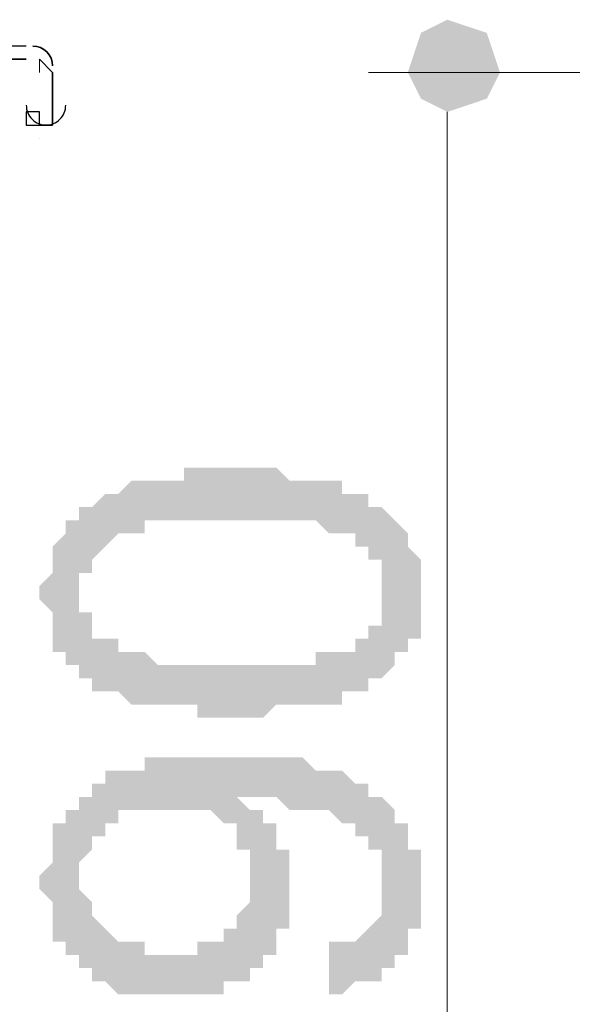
# Model space of a CAD drawing. Header units: metres. Extents: x 5.7 to 89.8, y 4 to 63.5.
# Tile 119 of 256: x 22.121 to 22.526, y 51.382 to 52.102. Entities that reach past the tile are written whole.
import ezdxf

# ---------------------------------------------------------------- set-up
doc = ezdxf.new("R2010")
doc.units = ezdxf.units.M
doc.header["$MEASUREMENT"] = 0
for name, color, linetype in [('PDF17_dim', 7, 'Continuous'), ('PDF17_hatch-plan', 7, 'Continuous'), ('PDF17_wall', 7, 'Continuous')]:
    doc.layers.add(name, color=color, linetype=linetype)

msp = doc.modelspace()

# ---------------------------------------------------------------- hatches: boundary and pattern name
at = {"layer": 'PDF17_dim', "transparency": 33554559}
h = msp.add_hatch(color=256, dxfattribs=at)
h.paths.add_polyline_path([(22.28018, 51.59113), (22.27054, 51.59113), (22.27054, 51.59113), (22.26091, 51.59113), (22.26091, 51.59113), (22.25128, 51.59113), (22.25128, 51.60076), (22.25128, 51.60076), (22.24165, 51.60076), (22.24165, 51.60076), (22.23202, 51.60076), (22.23202, 51.60076), (22.23202, 51.60076), (22.22239, 51.60076), (22.22239, 51.60076), (22.22239, 51.60076), (22.21276, 51.60076), (22.21276, 51.60076), (22.21276, 51.60076), (22.20313, 51.60076), (22.20313, 51.60076), (22.20313, 51.60076), (22.1935, 51.61039), (22.1935, 51.61039), (22.1935, 51.61039), (22.18386, 51.61039), (22.18386, 51.61039), (22.17423, 51.61039), (22.17423, 51.62002), (22.17423, 51.62002), (22.17423, 51.62002), (22.1646, 51.62002), (22.1646, 51.62965), (22.1646, 51.62965), (22.15497, 51.62965), (22.15497, 51.62965), (22.15497, 51.62965), (22.15497, 51.63928), (22.15497, 51.63928), (22.14534, 51.63928), (22.14534, 51.64892), (22.14534, 51.64892), (22.14534, 51.64892), (22.14534, 51.65855), (22.14534, 51.65855), (22.14534, 51.65855), (22.14534, 51.66818), (22.14534, 51.66818), (22.13571, 51.67781), (22.13571, 51.67781), (22.13571, 51.68744), (22.13571, 51.68744), (22.13571, 51.68744), (22.13571, 51.68744), (22.14534, 51.69707), (22.14534, 51.69707), (22.14534, 51.7067), (22.14534, 51.7067), (22.14534, 51.7067), (22.14534, 51.71633), (22.14534, 51.71633), (22.14534, 51.71633), (22.14534, 51.71633), (22.15497, 51.72596), (22.15497, 51.72596), (22.15497, 51.72596), (22.15497, 51.7356), (22.15497, 51.7356), (22.1646, 51.7356), (22.1646, 51.74523), (22.1646, 51.74523), (22.17423, 51.74523), (22.17423, 51.74523), (22.17423, 51.74523), (22.18386, 51.75486), (22.18386, 51.75486), (22.18386, 51.75486), (22.1935, 51.75486), (22.1935, 51.75486), (22.1935, 51.75486), (22.20313, 51.76449), (22.20313, 51.76449), (22.20313, 51.76449), (22.21276, 51.76449), (22.21276, 51.76449), (22.21276, 51.76449), (22.22239, 51.76449), (22.22239, 51.76449), (22.22239, 51.76449), (22.23202, 51.76449), (22.23202, 51.76449), (22.23202, 51.76449), (22.24165, 51.76449), (22.24165, 51.77412), (22.25128, 51.77412), (22.25128, 51.77412), (22.25128, 51.77412), (22.26091, 51.77412), (22.26091, 51.77412), (22.27054, 51.77412), (22.27054, 51.77412), (22.28018, 51.77412), (22.28018, 51.77412), (22.28018, 51.77412), (22.28981, 51.77412), (22.28981, 51.77412), (22.29944, 51.77412), (22.29944, 51.77412), (22.29944, 51.77412), (22.30907, 51.77412), (22.30907, 51.77412), (22.3187, 51.76449), (22.3187, 51.76449), (22.3187, 51.76449), (22.32833, 51.76449), (22.32833, 51.76449), (22.33796, 51.76449), (22.33796, 51.76449), (22.33796, 51.76449), (22.34759, 51.76449), (22.34759, 51.76449), (22.34759, 51.76449), (22.35723, 51.76449), (22.35723, 51.76449), (22.35723, 51.76449), (22.35723, 51.75486), (22.36686, 51.75486), (22.36686, 51.75486), (22.37649, 51.75486), (22.37649, 51.75486), (22.37649, 51.74523), (22.38612, 51.74523), (22.38612, 51.74523), (22.38612, 51.74523), (22.38612, 51.74523), (22.39575, 51.7356), (22.39575, 51.7356), (22.39575, 51.7356), (22.39575, 51.7356), (22.40538, 51.72596), (22.40538, 51.72596), (22.40538, 51.72596), (22.40538, 51.71633), (22.40538, 51.71633), (22.40538, 51.71633), (22.41501, 51.7067), (22.41501, 51.7067), (22.41501, 51.7067), (22.41501, 51.69707), (22.41501, 51.69707), (22.41501, 51.68744), (22.41501, 51.68744), (22.41501, 51.68744), (22.41501, 51.68744), (22.41501, 51.67781), (22.41501, 51.67781), (22.41501, 51.66818), (22.41501, 51.66818), (22.41501, 51.66818), (22.41501, 51.65855), (22.41501, 51.65855), (22.41501, 51.64892), (22.40538, 51.64892), (22.40538, 51.64892), (22.40538, 51.63928), (22.40538, 51.63928), (22.40538, 51.63928), (22.39575, 51.63928), (22.39575, 51.62965), (22.39575, 51.62965), (22.39575, 51.62965), (22.38612, 51.62002), (22.38612, 51.62002), (22.38612, 51.62002), (22.38612, 51.62002), (22.38612, 51.62002), (22.37649, 51.62002), (22.37649, 51.62002), (22.37649, 51.61039), (22.37649, 51.61039), (22.36686, 51.61039), (22.36686, 51.61039), (22.36686, 51.61039), (22.35723, 51.61039), (22.35723, 51.61039), (22.35723, 51.60076), (22.34759, 51.60076), (22.34759, 51.60076), (22.34759, 51.60076), (22.33796, 51.60076), (22.33796, 51.60076), (22.33796, 51.60076), (22.32833, 51.60076), (22.32833, 51.60076), (22.3187, 51.60076), (22.3187, 51.60076), (22.30907, 51.60076), (22.30907, 51.60076), (22.30907, 51.60076), (22.29944, 51.59113), (22.29944, 51.59113), (22.28981, 51.59113), (22.28981, 51.59113), (22.28018, 51.59113), (22.28018, 51.59113)], flags=0)
h.paths.add_polyline_path([(22.28018, 51.62965), (22.28018, 51.62965), (22.28981, 51.62965), (22.28981, 51.62965), (22.29944, 51.62965), (22.29944, 51.62965), (22.30907, 51.62965), (22.30907, 51.62965), (22.3187, 51.62965), (22.3187, 51.62965), (22.32833, 51.62965), (22.32833, 51.62965), (22.32833, 51.62965), (22.33796, 51.62965), (22.33796, 51.62965), (22.33796, 51.63928), (22.34759, 51.63928), (22.34759, 51.63928), (22.34759, 51.63928), (22.35723, 51.63928), (22.35723, 51.63928), (22.35723, 51.63928), (22.35723, 51.63928), (22.36686, 51.63928), (22.36686, 51.64892), (22.36686, 51.64892), (22.36686, 51.64892), (22.37649, 51.64892), (22.37649, 51.64892), (22.37649, 51.65855), (22.37649, 51.65855), (22.38612, 51.65855), (22.38612, 51.66818), (22.38612, 51.66818), (22.38612, 51.66818), (22.38612, 51.67781), (22.38612, 51.67781), (22.38612, 51.67781), (22.38612, 51.68744), (22.38612, 51.68744), (22.38612, 51.68744), (22.38612, 51.69707), (22.38612, 51.69707), (22.38612, 51.69707), (22.38612, 51.7067), (22.37649, 51.7067), (22.37649, 51.7067), (22.37649, 51.71633), (22.37649, 51.71633), (22.36686, 51.71633), (22.36686, 51.71633), (22.36686, 51.72596), (22.36686, 51.72596), (22.35723, 51.72596), (22.35723, 51.72596), (22.35723, 51.72596), (22.35723, 51.72596), (22.34759, 51.72596), (22.34759, 51.72596), (22.34759, 51.72596), (22.34759, 51.72596), (22.33796, 51.7356), (22.33796, 51.7356), (22.33796, 51.7356), (22.32833, 51.7356), (22.32833, 51.7356), (22.3187, 51.7356), (22.3187, 51.7356), (22.30907, 51.7356), (22.30907, 51.7356), (22.30907, 51.7356), (22.29944, 51.7356), (22.29944, 51.7356), (22.28981, 51.7356), (22.28018, 51.7356), (22.28018, 51.7356), (22.28018, 51.7356), (22.27054, 51.7356), (22.27054, 51.7356), (22.26091, 51.7356), (22.26091, 51.7356), (22.25128, 51.7356), (22.25128, 51.7356), (22.24165, 51.7356), (22.24165, 51.7356), (22.23202, 51.7356), (22.23202, 51.7356), (22.22239, 51.7356), (22.22239, 51.7356), (22.22239, 51.7356), (22.21276, 51.7356), (22.21276, 51.7356), (22.21276, 51.72596), (22.20313, 51.72596), (22.20313, 51.72596), (22.20313, 51.72596), (22.20313, 51.72596), (22.1935, 51.72596), (22.1935, 51.72596), (22.1935, 51.72596), (22.1935, 51.72596), (22.1935, 51.72596), (22.18386, 51.71633), (22.18386, 51.71633), (22.18386, 51.71633), (22.17423, 51.7067), (22.17423, 51.7067), (22.17423, 51.7067), (22.17423, 51.7067), (22.17423, 51.69707), (22.1646, 51.69707), (22.1646, 51.69707), (22.1646, 51.68744), (22.1646, 51.68744), (22.1646, 51.68744), (22.1646, 51.67781), (22.1646, 51.67781), (22.1646, 51.66818), (22.17423, 51.66818), (22.17423, 51.66818), (22.17423, 51.65855), (22.17423, 51.65855), (22.17423, 51.65855), (22.17423, 51.64892), (22.18386, 51.64892), (22.18386, 51.64892), (22.18386, 51.64892), (22.1935, 51.64892), (22.1935, 51.63928), (22.1935, 51.63928), (22.1935, 51.63928), (22.1935, 51.63928), (22.20313, 51.63928), (22.20313, 51.63928), (22.20313, 51.63928), (22.21276, 51.63928), (22.21276, 51.63928), (22.21276, 51.63928), (22.22239, 51.62965), (22.22239, 51.62965), (22.22239, 51.62965), (22.23202, 51.62965), (22.23202, 51.62965), (22.24165, 51.62965), (22.24165, 51.62965), (22.25128, 51.62965), (22.25128, 51.62965), (22.26091, 51.62965), (22.26091, 51.62965), (22.27054, 51.62965), (22.27054, 51.62965), (22.28018, 51.62965), (22.28018, 51.62965)], flags=0)
h = msp.add_hatch(color=256, dxfattribs=at)
h.paths.add_polyline_path([(22.34759, 51.38887), (22.34759, 51.4274), (22.34759, 51.4274), (22.35723, 51.4274), (22.35723, 51.4274), (22.35723, 51.4274), (22.36686, 51.4274), (22.36686, 51.4274), (22.36686, 51.4274), (22.37649, 51.43703), (22.37649, 51.43703), (22.37649, 51.43703), (22.37649, 51.43703), (22.38612, 51.44666), (22.38612, 51.44666), (22.38612, 51.44666), (22.38612, 51.45629), (22.38612, 51.45629), (22.38612, 51.45629), (22.38612, 51.46592), (22.38612, 51.46592), (22.38612, 51.47555), (22.38612, 51.47555), (22.38612, 51.47555), (22.38612, 51.48518), (22.38612, 51.48518), (22.38612, 51.48518), (22.38612, 51.49482), (22.37649, 51.49482), (22.37649, 51.49482), (22.37649, 51.50445), (22.37649, 51.50445), (22.36686, 51.50445), (22.36686, 51.50445), (22.36686, 51.51408), (22.36686, 51.51408), (22.36686, 51.51408), (22.35723, 51.51408), (22.35723, 51.51408), (22.35723, 51.51408), (22.34759, 51.52371), (22.34759, 51.52371), (22.34759, 51.52371), (22.33796, 51.52371), (22.33796, 51.52371), (22.32833, 51.52371), (22.32833, 51.52371), (22.3187, 51.52371), (22.3187, 51.52371), (22.3187, 51.52371), (22.30907, 51.53334), (22.30907, 51.53334), (22.30907, 51.53334), (22.29944, 51.53334), (22.29944, 51.53334), (22.28981, 51.53334), (22.28981, 51.53334), (22.28981, 51.53334), (22.28018, 51.53334), (22.28981, 51.52371), (22.28981, 51.52371), (22.28981, 51.52371), (22.29944, 51.52371), (22.29944, 51.51408), (22.29944, 51.51408), (22.29944, 51.51408), (22.30907, 51.51408), (22.30907, 51.50445), (22.30907, 51.50445), (22.30907, 51.50445), (22.30907, 51.50445), (22.30907, 51.49482), (22.3187, 51.49482), (22.3187, 51.48518), (22.3187, 51.48518), (22.3187, 51.48518), (22.3187, 51.47555), (22.3187, 51.47555), (22.3187, 51.47555), (22.3187, 51.46592), (22.3187, 51.46592), (22.3187, 51.46592), (22.3187, 51.45629), (22.3187, 51.45629), (22.3187, 51.44666), (22.3187, 51.44666), (22.3187, 51.44666), (22.3187, 51.43703), (22.3187, 51.43703), (22.30907, 51.43703), (22.30907, 51.4274), (22.30907, 51.4274), (22.30907, 51.4274), (22.30907, 51.41777), (22.29944, 51.41777), (22.29944, 51.41777), (22.29944, 51.40814), (22.29944, 51.40814), (22.29944, 51.40814), (22.28981, 51.40814), (22.28981, 51.40814), (22.28981, 51.3985), (22.28018, 51.3985), (22.28018, 51.3985), (22.28018, 51.3985), (22.27054, 51.3985), (22.27054, 51.38887), (22.27054, 51.38887), (22.26091, 51.38887), (22.26091, 51.38887), (22.26091, 51.38887), (22.25128, 51.38887), (22.25128, 51.38887), (22.25128, 51.38887), (22.24165, 51.38887), (22.24165, 51.38887), (22.23202, 51.38887), (22.23202, 51.38887), (22.22239, 51.38887), (22.22239, 51.38887), (22.22239, 51.38887), (22.21276, 51.38887), (22.21276, 51.38887), (22.20313, 51.38887), (22.20313, 51.38887), (22.20313, 51.38887), (22.1935, 51.38887), (22.1935, 51.38887), (22.1935, 51.38887), (22.18386, 51.3985), (22.18386, 51.3985), (22.18386, 51.3985), (22.17423, 51.3985), (22.17423, 51.3985), (22.17423, 51.40814), (22.1646, 51.40814), (22.1646, 51.40814), (22.1646, 51.40814), (22.1646, 51.40814), (22.1646, 51.41777), (22.15497, 51.41777), (22.15497, 51.41777), (22.15497, 51.4274), (22.15497, 51.4274), (22.14534, 51.4274), (22.14534, 51.43703), (22.14534, 51.43703), (22.14534, 51.43703), (22.14534, 51.44666), (22.14534, 51.44666), (22.14534, 51.44666), (22.14534, 51.45629), (22.14534, 51.45629), (22.13571, 51.46592), (22.13571, 51.46592), (22.13571, 51.46592), (22.13571, 51.46592), (22.13571, 51.47555), (22.13571, 51.47555), (22.14534, 51.48518), (22.14534, 51.48518), (22.14534, 51.48518), (22.14534, 51.49482), (22.14534, 51.49482), (22.14534, 51.50445), (22.14534, 51.50445), (22.14534, 51.50445), (22.14534, 51.51408), (22.15497, 51.51408), (22.15497, 51.51408), (22.15497, 51.51408), (22.15497, 51.52371), (22.15497, 51.52371), (22.1646, 51.52371), (22.1646, 51.53334), (22.1646, 51.53334), (22.1646, 51.53334), (22.17423, 51.53334), (22.17423, 51.54297), (22.17423, 51.54297), (22.18386, 51.54297), (22.18386, 51.54297), (22.18386, 51.5526), (22.1935, 51.5526), (22.1935, 51.5526), (22.1935, 51.5526), (22.1935, 51.5526), (22.20313, 51.5526), (22.20313, 51.5526), (22.20313, 51.5526), (22.21276, 51.5526), (22.21276, 51.56223), (22.21276, 51.56223), (22.22239, 51.56223), (22.22239, 51.56223), (22.22239, 51.56223), (22.23202, 51.56223), (22.23202, 51.56223), (22.24165, 51.56223), (22.24165, 51.56223), (22.24165, 51.56223), (22.25128, 51.56223), (22.25128, 51.56223), (22.26091, 51.56223), (22.26091, 51.56223), (22.27054, 51.56223), (22.27054, 51.56223), (22.27054, 51.56223), (22.28018, 51.56223), (22.28018, 51.56223), (22.28981, 51.56223), (22.28981, 51.56223), (22.29944, 51.56223), (22.29944, 51.56223), (22.30907, 51.56223), (22.30907, 51.56223), (22.30907, 51.56223), (22.3187, 51.56223), (22.3187, 51.56223), (22.32833, 51.56223), (22.32833, 51.56223), (22.32833, 51.56223), (22.33796, 51.5526), (22.33796, 51.5526), (22.33796, 51.5526), (22.34759, 51.5526), (22.34759, 51.5526), (22.34759, 51.5526), (22.34759, 51.5526), (22.35723, 51.5526), (22.35723, 51.5526), (22.35723, 51.5526), (22.36686, 51.54297), (22.36686, 51.54297), (22.36686, 51.54297), (22.37649, 51.54297), (22.37649, 51.54297), (22.37649, 51.53334), (22.38612, 51.53334), (22.38612, 51.53334), (22.38612, 51.53334), (22.39575, 51.52371), (22.39575, 51.52371), (22.39575, 51.52371), (22.39575, 51.52371), (22.39575, 51.51408), (22.40538, 51.51408), (22.40538, 51.51408), (22.40538, 51.51408), (22.40538, 51.50445), (22.40538, 51.50445), (22.40538, 51.49482), (22.41501, 51.49482), (22.41501, 51.49482), (22.41501, 51.48518), (22.41501, 51.48518), (22.41501, 51.48518), (22.41501, 51.47555), (22.41501, 51.47555), (22.41501, 51.46592), (22.41501, 51.46592), (22.41501, 51.46592), (22.41501, 51.45629), (22.41501, 51.45629), (22.41501, 51.44666), (22.41501, 51.44666), (22.41501, 51.44666), (22.41501, 51.43703), (22.40538, 51.43703), (22.40538, 51.43703), (22.40538, 51.4274), (22.40538, 51.4274), (22.40538, 51.4274), (22.40538, 51.41777), (22.39575, 51.41777), (22.39575, 51.41777), (22.39575, 51.41777), (22.39575, 51.40814), (22.39575, 51.40814), (22.38612, 51.40814), (22.38612, 51.40814), (22.38612, 51.40814), (22.38612, 51.3985), (22.37649, 51.3985), (22.37649, 51.3985), (22.37649, 51.3985), (22.36686, 51.3985), (22.36686, 51.3985), (22.35723, 51.38887), (22.35723, 51.38887), (22.35723, 51.38887), (22.34759, 51.38887), (22.34759, 51.38887)], flags=0)
h.paths.add_polyline_path([(22.23202, 51.52371), (22.22239, 51.52371), (22.22239, 51.52371), (22.21276, 51.52371), (22.21276, 51.52371), (22.21276, 51.52371), (22.20313, 51.52371), (22.20313, 51.52371), (22.20313, 51.52371), (22.1935, 51.52371), (22.1935, 51.51408), (22.1935, 51.51408), (22.18386, 51.51408), (22.18386, 51.51408), (22.18386, 51.51408), (22.18386, 51.50445), (22.17423, 51.50445), (22.17423, 51.50445), (22.17423, 51.50445), (22.17423, 51.49482), (22.17423, 51.49482), (22.17423, 51.49482), (22.1646, 51.48518), (22.1646, 51.48518), (22.1646, 51.47555), (22.1646, 51.47555), (22.1646, 51.47555), (22.1646, 51.47555), (22.1646, 51.46592), (22.1646, 51.46592), (22.17423, 51.45629), (22.17423, 51.45629), (22.17423, 51.45629), (22.17423, 51.44666), (22.17423, 51.44666), (22.17423, 51.44666), (22.18386, 51.43703), (22.18386, 51.43703), (22.18386, 51.43703), (22.18386, 51.43703), (22.1935, 51.4274), (22.1935, 51.4274), (22.1935, 51.4274), (22.20313, 51.4274), (22.20313, 51.4274), (22.20313, 51.4274), (22.21276, 51.4274), (22.21276, 51.41777), (22.21276, 51.41777), (22.22239, 51.41777), (22.22239, 51.41777), (22.23202, 51.41777), (22.23202, 51.41777), (22.23202, 51.41777), (22.24165, 51.41777), (22.24165, 51.41777), (22.25128, 51.41777), (22.25128, 51.41777), (22.25128, 51.4274), (22.26091, 51.4274), (22.26091, 51.4274), (22.26091, 51.4274), (22.27054, 51.4274), (22.27054, 51.43703), (22.27054, 51.43703), (22.27054, 51.43703), (22.28018, 51.43703), (22.28018, 51.43703), (22.28018, 51.44666), (22.28018, 51.44666), (22.28018, 51.44666), (22.28981, 51.45629), (22.28981, 51.45629), (22.28981, 51.45629), (22.28981, 51.46592), (22.28981, 51.46592), (22.28981, 51.47555), (22.28981, 51.47555), (22.28981, 51.47555), (22.28981, 51.48518), (22.28981, 51.48518), (22.28981, 51.48518), (22.28981, 51.49482), (22.28981, 51.49482), (22.28018, 51.49482), (22.28018, 51.50445), (22.28018, 51.50445), (22.28018, 51.50445), (22.28018, 51.51408), (22.27054, 51.51408), (22.27054, 51.51408), (22.27054, 51.51408), (22.27054, 51.51408), (22.26091, 51.52371), (22.26091, 51.52371), (22.26091, 51.52371), (22.25128, 51.52371), (22.25128, 51.52371), (22.24165, 51.52371), (22.24165, 51.52371), (22.24165, 51.52371), (22.23202, 51.52371), (22.23202, 51.52371)], flags=0)

# ---------------------------------------------------------------- linework, layer by layer
at = {"layer": 'PDF17_dim', "lineweight": 20}
for points in [[(22.54985, 52.06306), (22.37649, 52.06306)], [(22.43428, 51.12883), (22.43428, 51.15772), (22.43428, 51.99564), (22.43428, 52.03416)]]:
    msp.add_lwpolyline(points, dxfattribs=at)
at = {"layer": 'PDF17_dim', "transparency": 33554559}
for points in [[(22.43428, 52.10158), (22.41501, 52.09195), (22.43428, 52.06306)], [(22.46317, 52.09195), (22.43428, 52.06306), (22.43428, 52.10158)], [(22.41501, 52.09195), (22.43428, 52.06306), (22.40538, 52.06306)], [(22.4728, 52.06306), (22.46317, 52.09195), (22.43428, 52.06306)], [(22.43428, 52.06306), (22.40538, 52.06306), (22.41501, 52.04379)], [(22.41501, 52.04379), (22.43428, 52.03416), (22.43428, 52.06306)], [(22.43428, 52.03416), (22.43428, 52.06306), (22.46317, 52.04379)], [(22.43428, 52.06306), (22.46317, 52.04379), (22.4728, 52.06306)]]:
    msp.add_solid(points, dxfattribs=at)
at = {"layer": 'PDF17_hatch-plan', "lineweight": 18}
for points in [[(22.13571, 52.06306), (22.13571, 52.07269), (22.14534, 52.06306)], [(22.14534, 52.06306), (22.14534, 52.06306)]]:
    msp.add_lwpolyline(points, dxfattribs=at)
at = {"layer": 'PDF17_wall', "lineweight": 25}
for points in [[(22.12608, 52.08232), (21.80825, 52.08232)], [(22.14534, 52.03416), (22.14534, 52.06306)], [(22.12608, 52.03416), (22.12608, 52.03416)], [(22.13571, 52.0149), (22.13571, 52.0149)]]:
    msp.add_lwpolyline(points, dxfattribs=at)
msp.add_lwpolyline([(22.14534, 52.06787, 0.414184), (22.13089, 52.08232, -0.414184)], format="xyb", close=True, dxfattribs=at)
for points in [[(21.80825, 52.07269), (22.12608, 52.07269)], [(22.14534, 52.06306), (22.14534, 52.02453), (22.13571, 52.02453), (22.13571, 52.03416), (22.12608, 52.03416), (22.12608, 52.02453), (22.14534, 52.02453)]]:
    msp.add_lwpolyline(points, close=True, dxfattribs=at)
msp.add_lwpolyline([(22.12608, 52.03898, 0.414215), (22.14052, 52.02453, 0.414215), (22.15497, 52.03898)], format="xyb", dxfattribs=at)
msp.add_arc((22.13089, 52.06787), 0.01445, 0.00553, 89.99981, dxfattribs=at)

doc.saveas('drawing.dxf')
